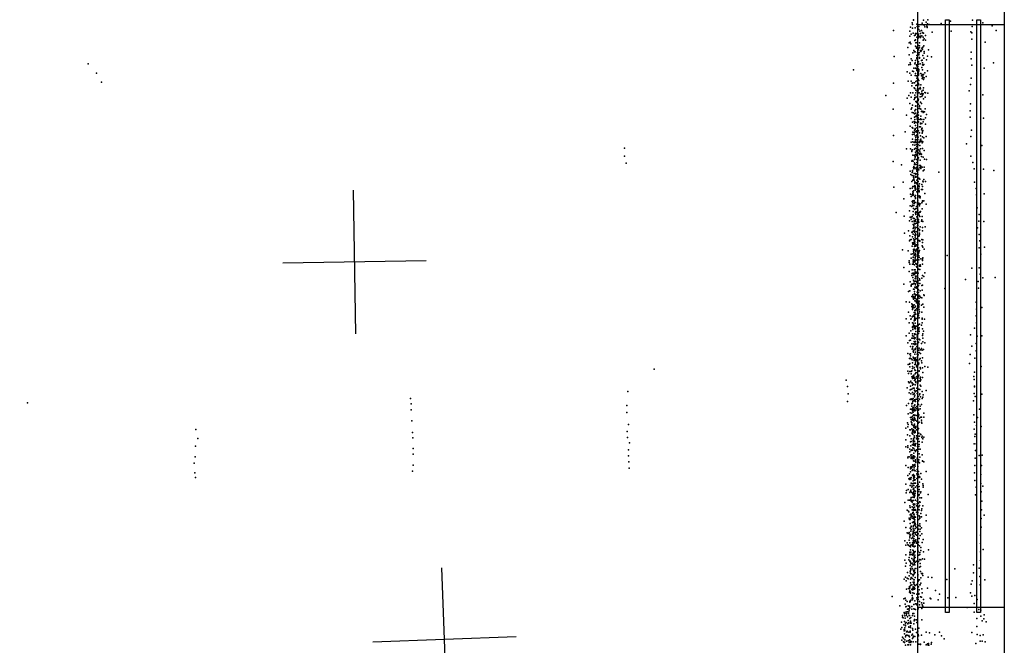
# Model space of a CAD drawing. Header units: millimetres. Extents: x -42542 to 45243, y -38526 to 67765.
# Tile 22 of 71: x -5425 to -2680, y 4294 to 6038. Entities that reach past the tile are written whole.
import ezdxf

# ---------------------------------------------------------------- set-up
doc = ezdxf.new("R2010")
doc.units = ezdxf.units.MM
for name, color, linetype in [('P', 9, 'Continuous'), ('PANOS', 10, 'Continuous'), ('ROOMS', 1, 'Continuous'), ('WALLS', 3, 'Continuous'), ('WINDOWS', 6, 'Continuous')]:
    doc.layers.add(name, color=color, linetype=linetype)

# ---------------------------------------------------------------- blocks, each defined once
blk = doc.blocks.new('1-Standard_5B')
for points in [[(-590, 42.9766), (589.999, 42.9766), (589.999, 32.9766), (-590, 32.9766), (-590, 42.9766)], [(-590.014, -44.0958), (589.985, -44.0958), (589.985, -54.0958), (-590.014, -54.0958), (-590.014, -44.0958)]]:
    blk.add_lwpolyline(points)

msp = doc.modelspace()

# ---------------------------------------------------------------- linework, layer by layer
at = {"layer": 'P'}
for p in [(-2941, 6017), (-2937, 6029), (-2936, 6024), (-2936, 6014), (-2933, 6037), (-2933, 6036), (-2928, 6015), (-2924, 6025), (-2923, 6019), (-2921, 6014), (-2919, 6019), (-2918, 6019), (-2909, 6028), (-2905, 6036), (-2903, 6022), (-2901, 6018), (-2898, 6031), (-2896, 6020), (-2895, 6018), (-2895, 6016), (-2894, 6026), (-2893, 6037), (-2889, 6024), (-2856, 6027), (-2830, 6034), (-2769, 6019), (-2768, 6036), (-2740, 6029), (-2714, 6021), (-2989, 6008), (-2943, 6006), (-2943, 5992), (-2939, 5997), (-2934, 6000), (-2930, 5994), (-2928, 5995), (-2927, 5999), (-2926, 5998), (-2924, 5999), (-2924, 5989), (-2920, 5994), (-2919, 5997), (-2919, 5992), (-2919, 5991), (-2919, 5987), (-2918, 6010), (-2918, 5992), (-2915, 6006), (-2914, 5989), (-2913, 5999), (-2913, 5992), (-2913, 5989), (-2913, 5988), (-2911, 6008), (-2910, 5993), (-2908, 6002), (-2906, 6000), (-2906, 6000), (-2906, 5989), (-2905, 6000), (-2899, 5994), (-2881, 6003), (-2828, 6006), (-2773, 6004), (-2770, 6001), (-2702, 6008), (-2949, 5960), (-2945, 5973), (-2942, 5975), (-2940, 5970), (-2929, 5980), (-2927, 5982), (-2927, 5964), (-2926, 5973), (-2925, 5961), (-2925, 5958), (-2923, 5974), (-2921, 5960), (-2919, 5966), (-2916, 5973), (-2916, 5965), (-2916, 5959), (-2910, 5958), (-2907, 5961), (-2906, 5981), (-2904, 5965), (-2903, 5984), (-2899, 5981), (-2770, 5983), (-2733, 5975), (-2987, 5935), (-2945, 5940), (-2935, 5945), (-2932, 5952), (-2930, 5948), (-2929, 5948), (-2928, 5948), (-2924, 5938), (-2924, 5931), (-2922, 5946), (-2922, 5939), (-2920, 5957), (-2919, 5954), (-2918, 5942), (-2918, 5940), (-2917, 5946), (-2916, 5932), (-2913, 5952), (-2912, 5951), (-2912, 5949), (-2911, 5952), (-2908, 5956), (-2907, 5938), (-2903, 5949), (-2903, 5944), (-2894, 5936), (-2891, 5954), (-2883, 5934), (-2772, 5947), (-5234, 5915), (-2946, 5912), (-2942, 5917), (-2941, 5913), (-2939, 5929), (-2937, 5924), (-2932, 5903), (-2929, 5915), (-2928, 5917), (-2927, 5924), (-2927, 5903), (-2925, 5912), (-2924, 5929), (-2924, 5910), (-2923, 5930), (-2923, 5907), (-2923, 5903), (-2921, 5907), (-2919, 5920), (-2919, 5914), (-2919, 5914), (-2916, 5930), (-2914, 5915), (-2911, 5924), (-2910, 5904), (-2909, 5925), (-2908, 5917), (-2908, 5912), (-2906, 5911), (-2904, 5930), (-2904, 5913), (-2897, 5926), (-2772, 5929), (-2770, 5911), (-2736, 5903), (-2710, 5917), (-5211, 5889), (-3100, 5898), (-2951, 5892), (-2943, 5889), (-2939, 5883), (-2936, 5894), (-2933, 5893), (-2928, 5882), (-2927, 5888), (-2925, 5901), (-2925, 5881), (-2924, 5896), (-2923, 5896), (-2920, 5901), (-2920, 5889), (-2919, 5892), (-2919, 5888), (-2919, 5886), (-2919, 5883), (-2918, 5899), (-2918, 5895), (-2912, 5888), (-2911, 5881), (-2909, 5885), (-2908, 5898), (-2908, 5876), (-2907, 5880), (-2907, 5877), (-2905, 5885), (-2903, 5876), (-2901, 5890), (-2898, 5879), (-2894, 5895), (-5197, 5864), (-2989, 5861), (-2948, 5866), (-2939, 5866), (-2938, 5853), (-2937, 5861), (-2935, 5862), (-2931, 5848), (-2930, 5862), (-2926, 5865), (-2926, 5854), (-2925, 5855), (-2924, 5875), (-2923, 5868), (-2921, 5863), (-2921, 5863), (-2920, 5872), (-2919, 5859), (-2918, 5868), (-2918, 5856), (-2914, 5849), (-2912, 5856), (-2909, 5874), (-2905, 5871), (-2905, 5848), (-2774, 5857), (-2772, 5875), (-3010, 5826), (-2946, 5826), (-2941, 5834), (-2939, 5822), (-2935, 5834), (-2929, 5846), (-2929, 5827), (-2929, 5821), (-2926, 5841), (-2926, 5834), (-2926, 5822), (-2923, 5838), (-2923, 5823), (-2922, 5845), (-2922, 5838), (-2922, 5828), (-2920, 5844), (-2920, 5839), (-2919, 5834), (-2917, 5845), (-2917, 5834), (-2914, 5823), (-2913, 5845), (-2913, 5830), (-2910, 5838), (-2910, 5833), (-2910, 5824), (-2909, 5830), (-2908, 5827), (-2906, 5841), (-2906, 5831), (-2901, 5835), (-2900, 5822), (-2899, 5834), (-2893, 5833), (-2778, 5839), (-2740, 5828), (-2951, 5819), (-2943, 5804), (-2936, 5799), (-2931, 5815), (-2929, 5819), (-2927, 5797), (-2926, 5810), (-2926, 5798), (-2925, 5808), (-2924, 5807), (-2923, 5811), (-2922, 5810), (-2922, 5795), (-2921, 5813), (-2920, 5812), (-2919, 5816), (-2919, 5802), (-2916, 5798), (-2916, 5796), (-2913, 5808), (-2911, 5804), (-2905, 5817), (-2774, 5803), (-2990, 5788), (-2952, 5772), (-2939, 5788), (-2938, 5792), (-2937, 5779), (-2933, 5778), (-2930, 5775), (-2930, 5766), (-2929, 5784), (-2929, 5784), (-2927, 5787), (-2927, 5777), (-2927, 5768), (-2926, 5787), (-2926, 5777), (-2925, 5772), (-2924, 5767), (-2921, 5791), (-2921, 5780), (-2920, 5780), (-2919, 5772), (-2919, 5772), (-2917, 5790), (-2915, 5790), (-2912, 5788), (-2912, 5769), (-2911, 5782), (-2910, 5783), (-2906, 5782), (-2906, 5779), (-2902, 5781), (-2900, 5789), (-2897, 5773), (-2775, 5784), (-2775, 5766), (-2942, 5741), (-2939, 5762), (-2936, 5752), (-2931, 5754), (-2930, 5749), (-2929, 5759), (-2929, 5752), (-2927, 5752), (-2927, 5743), (-2927, 5743), (-2923, 5761), (-2923, 5761), (-2923, 5760), (-2923, 5751), (-2922, 5748), (-2920, 5764), (-2920, 5752), (-2919, 5759), (-2919, 5753), (-2916, 5739), (-2914, 5759), (-2913, 5761), (-2913, 5749), (-2913, 5747), (-2913, 5739), (-2910, 5759), (-2910, 5748), (-2906, 5753), (-2904, 5759), (-2899, 5764), (-2899, 5746), (-2738, 5763), (-2989, 5715), (-2956, 5725), (-2937, 5737), (-2936, 5718), (-2935, 5735), (-2935, 5724), (-2931, 5723), (-2931, 5719), (-2930, 5730), (-2928, 5734), (-2928, 5732), (-2928, 5725), (-2928, 5714), (-2925, 5728), (-2925, 5714), (-2924, 5736), (-2924, 5724), (-2924, 5716), (-2923, 5718), (-2919, 5728), (-2916, 5722), (-2913, 5714), (-2911, 5731), (-2910, 5734), (-2909, 5735), (-2909, 5721), (-2908, 5725), (-2908, 5711), (-2907, 5729), (-2898, 5712), (-2773, 5712), (-2771, 5730), (-2939, 5696), (-2936, 5705), (-2935, 5697), (-2935, 5689), (-2931, 5695), (-2929, 5688), (-2928, 5698), (-2927, 5704), (-2927, 5703), (-2926, 5709), (-2926, 5695), (-2925, 5703), (-2925, 5696), (-2925, 5690), (-2924, 5703), (-2924, 5684), (-2923, 5695), (-2921, 5710), (-2921, 5704), (-2920, 5710), (-2920, 5689), (-2917, 5696), (-2916, 5697), (-2916, 5695), (-2915, 5687), (-2914, 5702), (-2913, 5702), (-2912, 5705), (-2912, 5698), (-2910, 5699), (-2909, 5694), (-2907, 5697), (-2904, 5708), (-2785, 5692), (-2742, 5687), (-3739, 5680), (-3739, 5657), (-2952, 5678), (-2941, 5678), (-2938, 5674), (-2938, 5670), (-2936, 5675), (-2935, 5660), (-2930, 5677), (-2930, 5660), (-2930, 5659), (-2928, 5679), (-2928, 5656), (-2927, 5668), (-2926, 5680), (-2926, 5663), (-2925, 5673), (-2925, 5669), (-2925, 5663), (-2925, 5659), (-2925, 5659), (-2924, 5659), (-2923, 5678), (-2922, 5658), (-2921, 5668), (-2921, 5666), (-2918, 5675), (-2917, 5666), (-2915, 5671), (-2915, 5662), (-2913, 5678), (-2913, 5666), (-2913, 5665), (-2911, 5663), (-2911, 5656), (-2908, 5679), (-2903, 5673), (-2773, 5657), (-3734, 5638), (-2990, 5642), (-2966, 5633), (-2938, 5643), (-2937, 5645), (-2934, 5643), (-2930, 5648), (-2930, 5639), (-2930, 5634), (-2928, 5653), (-2928, 5635), (-2926, 5634), (-2925, 5648), (-2924, 5640), (-2922, 5634), (-2922, 5632), (-2921, 5649), (-2921, 5646), (-2919, 5653), (-2916, 5631), (-2914, 5646), (-2913, 5631), (-2906, 5654), (-2902, 5649), (-2897, 5648), (-2767, 5640), (-2942, 5615), (-2940, 5606), (-2937, 5612), (-2937, 5603), (-2936, 5617), (-2936, 5614), (-2933, 5626), (-2932, 5628), (-2932, 5622), (-2932, 5602), (-2931, 5609), (-2929, 5625), (-2926, 5624), (-2926, 5609), (-2926, 5606), (-2926, 5601), (-2925, 5620), (-2924, 5627), (-2924, 5615), (-2923, 5621), (-2923, 5616), (-2922, 5608), (-2921, 5624), (-2921, 5606), (-2920, 5621), (-2920, 5621), (-2918, 5619), (-2915, 5625), (-2912, 5628), (-2912, 5627), (-2912, 5623), (-2909, 5627), (-2906, 5616), (-2903, 5627), (-2903, 5619), (-2862, 5613), (-2764, 5622), (-2738, 5621), (-2709, 5617), (-2962, 5585), (-2938, 5587), (-2935, 5590), (-2933, 5599), (-2932, 5596), (-2932, 5592), (-2932, 5591), (-2931, 5590), (-2929, 5586), (-2929, 5582), (-2929, 5575), (-2928, 5574), (-2927, 5599), (-2926, 5583), (-2924, 5590), (-2924, 5580), (-2923, 5599), (-2923, 5584), (-2922, 5599), (-2921, 5594), (-2920, 5587), (-2919, 5575), (-2918, 5596), (-2917, 5574), (-2916, 5594), (-2916, 5580), (-2915, 5593), (-2910, 5578), (-2907, 5588), (-2906, 5586), (-2904, 5592), (-2899, 5587), (-2763, 5585), (-2988, 5571), (-2942, 5567), (-2941, 5551), (-2937, 5568), (-2937, 5549), (-2935, 5573), (-2935, 5558), (-2935, 5553), (-2935, 5548), (-2934, 5555), (-2933, 5561), (-2933, 5549), (-2932, 5573), (-2928, 5571), (-2928, 5568), (-2928, 5567), (-2928, 5562), (-2927, 5548), (-2926, 5566), (-2926, 5564), (-2924, 5558), (-2922, 5571), (-2922, 5558), (-2921, 5563), (-2918, 5566), (-2917, 5572), (-2917, 5561), (-2917, 5558), (-2917, 5547), (-2911, 5564), (-2908, 5573), (-2908, 5564), (-2901, 5553), (-2758, 5567), (-2757, 5549), (-2736, 5552), (-2960, 5538), (-2942, 5519), (-2939, 5545), (-2937, 5531), (-2936, 5521), (-2935, 5533), (-2935, 5527), (-2934, 5520), (-2932, 5532), (-2932, 5520), (-2931, 5534), (-2931, 5525), (-2929, 5545), (-2929, 5529), (-2928, 5528), (-2927, 5541), (-2927, 5539), (-2923, 5527), (-2922, 5529), (-2922, 5522), (-2921, 5545), (-2921, 5533), (-2918, 5526), (-2918, 5523), (-2916, 5542), (-2916, 5519), (-2915, 5523), (-2914, 5545), (-2914, 5541), (-2914, 5524), (-2910, 5527), (-2908, 5533), (-2908, 5531), (-2904, 5533), (-2898, 5523), (-2981, 5500), (-2944, 5505), (-2938, 5517), (-2934, 5503), (-2934, 5494), (-2933, 5511), (-2929, 5509), (-2927, 5500), (-2927, 5498), (-2926, 5511), (-2926, 5502), (-2926, 5499), (-2926, 5495), (-2925, 5517), (-2923, 5511), (-2923, 5500), (-2922, 5516), (-2922, 5504), (-2921, 5507), (-2919, 5496), (-2918, 5499), (-2917, 5493), (-2916, 5501), (-2914, 5501), (-2913, 5503), (-2909, 5510), (-2755, 5513), (-2750, 5495), (-2959, 5490), (-2944, 5477), (-2942, 5487), (-2939, 5487), (-2939, 5482), (-2937, 5489), (-2937, 5475), (-2934, 5484), (-2934, 5467), (-2932, 5483), (-2932, 5464), (-2931, 5483), (-2931, 5477), (-2931, 5474), (-2930, 5469), (-2928, 5479), (-2928, 5469), (-2926, 5481), (-2926, 5475), (-2925, 5470), (-2924, 5488), (-2922, 5484), (-2921, 5478), (-2921, 5469), (-2921, 5464), (-2919, 5481), (-2919, 5480), (-2919, 5474), (-2918, 5473), (-2915, 5489), (-2911, 5476), (-2910, 5480), (-2909, 5489), (-2907, 5475), (-2751, 5476), (-2737, 5475), (-2958, 5443), (-2947, 5449), (-2938, 5445), (-2937, 5444), (-2934, 5456), (-2934, 5448), (-2934, 5440), (-2933, 5457), (-2932, 5459), (-2930, 5450), (-2930, 5445), (-2929, 5437), (-2928, 5459), (-2928, 5455), (-2927, 5441), (-2926, 5446), (-2926, 5439), (-2926, 5439), (-2924, 5458), (-2923, 5447), (-2922, 5463), (-2920, 5456), (-2916, 5453), (-2916, 5450), (-2916, 5443), (-2916, 5439), (-2914, 5460), (-2908, 5458), (-2908, 5449), (-2900, 5460), (-2754, 5457), (-2750, 5439), (-2944, 5421), (-2943, 5435), (-2942, 5424), (-2939, 5425), (-2936, 5432), (-2936, 5416), (-2935, 5412), (-2933, 5427), (-2933, 5417), (-2933, 5412), (-2931, 5422), (-2930, 5421), (-2929, 5425), (-2929, 5418), (-2929, 5414), (-2929, 5413), (-2928, 5431), (-2928, 5409), (-2927, 5436), (-2926, 5427), (-2925, 5410), (-2923, 5428), (-2922, 5417), (-2922, 5417), (-2921, 5426), (-2921, 5418), (-2921, 5410), (-2920, 5434), (-2920, 5434), (-2918, 5434), (-2917, 5435), (-2917, 5435), (-2917, 5422), (-2915, 5421), (-2915, 5420), (-2910, 5425), (-2908, 5417), (-2907, 5424), (-2748, 5421), (-2964, 5396), (-2948, 5393), (-2939, 5384), (-2937, 5406), (-2935, 5385), (-2933, 5397), (-2933, 5392), (-2932, 5389), (-2931, 5398), (-2931, 5395), (-2930, 5405), (-2930, 5384), (-2929, 5407), (-2927, 5395), (-2927, 5385), (-2926, 5406), (-2926, 5393), (-2926, 5391), (-2926, 5382), (-2925, 5398), (-2922, 5394), (-2921, 5398), (-2921, 5387), (-2920, 5384), (-2919, 5402), (-2918, 5392), (-2918, 5388), (-2917, 5392), (-2916, 5394), (-2909, 5407), (-2907, 5404), (-2903, 5398), (-2750, 5402), (-2745, 5384), (-2735, 5404), (-2945, 5365), (-2945, 5361), (-2943, 5356), (-2939, 5373), (-2936, 5356), (-2934, 5376), (-2934, 5375), (-2934, 5368), (-2934, 5363), (-2934, 5356), (-2933, 5365), (-2933, 5361), (-2932, 5366), (-2931, 5380), (-2930, 5366), (-2930, 5354), (-2929, 5364), (-2929, 5363), (-2928, 5375), (-2928, 5373), (-2928, 5368), (-2928, 5365), (-2926, 5378), (-2926, 5358), (-2925, 5356), (-2924, 5367), (-2923, 5369), (-2922, 5355), (-2921, 5362), (-2918, 5379), (-2918, 5368), (-2917, 5375), (-2914, 5354), (-2912, 5371), (-2908, 5370), (-2908, 5366), (-2908, 5356), (-2907, 5374), (-2839, 5380), (-2960, 5347), (-2945, 5336), (-2937, 5340), (-2937, 5330), (-2935, 5331), (-2932, 5331), (-2931, 5340), (-2931, 5330), (-2930, 5328), (-2930, 5327), (-2928, 5340), (-2928, 5335), (-2927, 5331), (-2926, 5331), (-2925, 5350), (-2925, 5350), (-2924, 5348), (-2924, 5334), (-2922, 5333), (-2922, 5330), (-2920, 5342), (-2920, 5331), (-2920, 5331), (-2919, 5342), (-2916, 5352), (-2916, 5351), (-2915, 5341), (-2913, 5351), (-2901, 5332), (-2770, 5345), (-2750, 5346), (-2747, 5328), (-2960, 5300), (-2942, 5307), (-2938, 5325), (-2938, 5300), (-2935, 5319), (-2935, 5300), (-2933, 5326), (-2933, 5312), (-2933, 5302), (-2932, 5302), (-2931, 5308), (-2929, 5302), (-2928, 5316), (-2928, 5309), (-2928, 5301), (-2927, 5323), (-2927, 5299), (-2926, 5318), (-2926, 5315), (-2926, 5309), (-2924, 5323), (-2924, 5308), (-2924, 5304), (-2923, 5307), (-2921, 5319), (-2920, 5310), (-2920, 5303), (-2916, 5315), (-2915, 5312), (-2915, 5302), (-2910, 5317), (-2908, 5325), (-2904, 5322), (-2788, 5313), (-2753, 5308), (-2740, 5318), (-2705, 5319), (-2947, 5280), (-2943, 5282), (-2939, 5298), (-2939, 5295), (-2933, 5286), (-2931, 5286), (-2930, 5280), (-2930, 5274), (-2930, 5273), (-2929, 5292), (-2928, 5292), (-2928, 5272), (-2926, 5290), (-2925, 5293), (-2924, 5289), (-2923, 5291), (-2923, 5278), (-2921, 5294), (-2921, 5286), (-2919, 5297), (-2919, 5285), (-2919, 5277), (-2914, 5282), (-2910, 5297), (-2909, 5284), (-2908, 5298), (-2846, 5288), (-2752, 5289), (-2953, 5251), (-2944, 5250), (-2938, 5266), (-2938, 5246), (-2935, 5271), (-2935, 5266), (-2934, 5262), (-2933, 5259), (-2932, 5265), (-2932, 5260), (-2931, 5261), (-2929, 5254), (-2928, 5265), (-2928, 5260), (-2928, 5254), (-2927, 5269), (-2926, 5253), (-2925, 5271), (-2925, 5259), (-2925, 5253), (-2925, 5249), (-2925, 5248), (-2924, 5258), (-2923, 5257), (-2919, 5269), (-2919, 5266), (-2919, 5253), (-2918, 5270), (-2918, 5248), (-2918, 5247), (-2917, 5261), (-2917, 5253), (-2917, 5245), (-2915, 5267), (-2912, 5263), (-2910, 5262), (-2907, 5245), (-2904, 5271), (-2903, 5269), (-2758, 5250), (-2947, 5222), (-2938, 5238), (-2936, 5243), (-2936, 5234), (-2936, 5230), (-2935, 5241), (-2934, 5239), (-2933, 5234), (-2931, 5243), (-2931, 5221), (-2929, 5235), (-2929, 5227), (-2929, 5221), (-2928, 5227), (-2928, 5220), (-2927, 5239), (-2926, 5229), (-2926, 5227), (-2924, 5233), (-2923, 5217), (-2920, 5237), (-2919, 5235), (-2918, 5240), (-2918, 5238), (-2918, 5234), (-2918, 5219), (-2917, 5229), (-2916, 5223), (-2911, 5242), (-2910, 5222), (-2904, 5236), (-2757, 5231), (-2742, 5235), (-2953, 5204), (-2945, 5193), (-2942, 5212), (-2940, 5203), (-2939, 5204), (-2937, 5209), (-2936, 5209), (-2936, 5193), (-2935, 5211), (-2934, 5192), (-2932, 5211), (-2931, 5215), (-2931, 5198), (-2930, 5210), (-2930, 5203), (-2930, 5199), (-2929, 5207), (-2928, 5216), (-2928, 5216), (-2928, 5201), (-2928, 5200), (-2928, 5192), (-2926, 5205), (-2924, 5205), (-2924, 5205), (-2921, 5206), (-2920, 5214), (-2919, 5213), (-2919, 5212), (-2917, 5207), (-2916, 5189), (-2909, 5206), (-2909, 5203), (-2909, 5193), (-2902, 5203), (-2758, 5212), (-2757, 5193), (-2945, 5164), (-2940, 5170), (-2936, 5181), (-2936, 5180), (-2936, 5162), (-2935, 5174), (-2933, 5187), (-2933, 5185), (-2931, 5181), (-2930, 5184), (-2930, 5181), (-2930, 5178), (-2930, 5177), (-2930, 5162), (-2927, 5179), (-2927, 5176), (-2926, 5183), (-2926, 5168), (-2925, 5183), (-2924, 5183), (-2920, 5185), (-2919, 5188), (-2919, 5176), (-2919, 5163), (-2918, 5173), (-2917, 5179), (-2917, 5168), (-2911, 5186), (-2908, 5176), (-2907, 5162), (-2905, 5169), (-2763, 5178), (-2953, 5156), (-2949, 5137), (-2944, 5143), (-2941, 5144), (-2938, 5150), (-2936, 5156), (-2936, 5156), (-2935, 5150), (-2932, 5155), (-2932, 5150), (-2931, 5141), (-2930, 5151), (-2930, 5148), (-2930, 5148), (-2930, 5140), (-2929, 5160), (-2928, 5135), (-2927, 5161), (-2927, 5141), (-2926, 5151), (-2926, 5135), (-2923, 5159), (-2923, 5155), (-2923, 5146), (-2922, 5161), (-2922, 5158), (-2921, 5147), (-2919, 5139), (-2919, 5139), (-2919, 5138), (-2917, 5147), (-2915, 5145), (-2915, 5145), (-2911, 5135), (-2908, 5157), (-2907, 5150), (-2907, 5140), (-2901, 5137), (-2774, 5159), (-2758, 5135), (-2755, 5155), (-2742, 5156), (-2949, 5107), (-2941, 5127), (-2938, 5134), (-2937, 5119), (-2936, 5122), (-2936, 5120), (-2935, 5127), (-2934, 5114), (-2933, 5134), (-2933, 5111), (-2932, 5116), (-2930, 5132), (-2928, 5134), (-2928, 5120), (-2928, 5119), (-2927, 5121), (-2927, 5118), (-2927, 5111), (-2926, 5134), (-2926, 5132), (-2926, 5122), (-2924, 5127), (-2922, 5115), (-2922, 5115), (-2918, 5116), (-2917, 5122), (-2917, 5110), (-2913, 5117), (-2913, 5107), (-2911, 5121), (-2909, 5116), (-2905, 5118), (-2770, 5128), (-2758, 5115), (-2944, 5093), (-2943, 5105), (-2942, 5094), (-2941, 5106), (-2941, 5101), (-2939, 5092), (-2937, 5089), (-2936, 5081), (-2934, 5097), (-2933, 5093), (-2931, 5094), (-2931, 5088), (-2929, 5105), (-2929, 5090), (-2928, 5095), (-2928, 5091), (-2927, 5081), (-2926, 5091), (-2926, 5088), (-2926, 5086), (-2925, 5088), (-2924, 5089), (-2923, 5105), (-2923, 5097), (-2921, 5088), (-2921, 5083), (-2920, 5103), (-2918, 5080), (-2916, 5090), (-2914, 5093), (-2911, 5087), (-2910, 5081), (-2908, 5095), (-2775, 5104), (-2762, 5094), (-3656, 5063), (-2949, 5058), (-2948, 5076), (-2944, 5077), (-2943, 5079), (-2943, 5070), (-2943, 5057), (-2939, 5057), (-2938, 5059), (-2936, 5071), (-2936, 5065), (-2931, 5068), (-2931, 5067), (-2929, 5076), (-2929, 5062), (-2928, 5060), (-2927, 5076), (-2926, 5053), (-2925, 5070), (-2924, 5074), (-2923, 5054), (-2922, 5071), (-2922, 5060), (-2919, 5076), (-2917, 5059), (-2917, 5058), (-2914, 5068), (-2913, 5064), (-2908, 5067), (-2907, 5054), (-2901, 5071), (-2893, 5069), (-2777, 5079), (-2763, 5055), (-2744, 5071), (-3121, 5033), (-2947, 5051), (-2947, 5028), (-2945, 5025), (-2943, 5026), (-2940, 5030), (-2939, 5050), (-2938, 5042), (-2938, 5025), (-2937, 5025), (-2936, 5037), (-2935, 5044), (-2934, 5044), (-2934, 5041), (-2932, 5047), (-2932, 5040), (-2932, 5038), (-2930, 5032), (-2929, 5041), (-2929, 5039), (-2929, 5038), (-2928, 5050), (-2928, 5036), (-2928, 5035), (-2926, 5029), (-2926, 5026), (-2924, 5043), (-2924, 5038), (-2921, 5037), (-2921, 5028), (-2921, 5026), (-2919, 5042), (-2918, 5047), (-2917, 5031), (-2914, 5037), (-2914, 5030), (-2913, 5041), (-2912, 5034), (-2908, 5040), (-2765, 5043), (-2764, 5035), (-3729, 5001), (-3117, 5015), (-2951, 5011), (-2945, 4997), (-2942, 5006), (-2941, 5016), (-2940, 5007), (-2940, 5007), (-2938, 5008), (-2936, 5019), (-2936, 4998), (-2934, 5022), (-2934, 5010), (-2933, 5022), (-2931, 5010), (-2930, 5005), (-2928, 5020), (-2928, 5002), (-2928, 5000), (-2927, 5002), (-2925, 5003), (-2924, 5010), (-2922, 5023), (-2921, 5024), (-2921, 4997), (-2918, 5008), (-2915, 5007), (-2914, 5019), (-2912, 5016), (-2909, 5001), (-2898, 5004), (-2763, 5016), (-2763, 5014), (-5403, 4970), (-4335, 4982), (-3117, 4973), (-3115, 4995), (-2942, 4979), (-2940, 4995), (-2939, 4981), (-2938, 4979), (-2936, 4980), (-2935, 4973), (-2934, 4993), (-2934, 4982), (-2934, 4975), (-2931, 4996), (-2930, 4986), (-2930, 4978), (-2930, 4975), (-2929, 4991), (-2929, 4977), (-2927, 4979), (-2927, 4973), (-2924, 4980), (-2923, 4996), (-2922, 4985), (-2921, 4982), (-2920, 4987), (-2920, 4987), (-2919, 4975), (-2916, 4992), (-2916, 4980), (-2915, 4995), (-2913, 4986), (-2909, 4982), (-2907, 4985), (-2906, 4992), (-2766, 4975), (-2764, 4996), (-2761, 4987), (-2742, 4994), (-4334, 4967), (-4334, 4950), (-3732, 4962), (-3732, 4943), (-2952, 4962), (-2947, 4968), (-2942, 4942), (-2941, 4952), (-2939, 4952), (-2938, 4968), (-2938, 4967), (-2938, 4960), (-2938, 4952), (-2936, 4969), (-2936, 4949), (-2936, 4947), (-2935, 4956), (-2934, 4957), (-2934, 4944), (-2933, 4952), (-2932, 4949), (-2932, 4949), (-2931, 4961), (-2930, 4962), (-2930, 4952), (-2930, 4947), (-2929, 4964), (-2928, 4957), (-2927, 4948), (-2926, 4949), (-2925, 4954), (-2924, 4959), (-2921, 4950), (-2919, 4965), (-2919, 4952), (-2919, 4949), (-2914, 4960), (-2914, 4953), (-2911, 4965), (-2749, 4952), (-4332, 4919), (-2948, 4939), (-2941, 4929), (-2939, 4923), (-2939, 4917), (-2938, 4941), (-2938, 4930), (-2937, 4931), (-2937, 4921), (-2936, 4925), (-2934, 4934), (-2934, 4922), (-2932, 4936), (-2932, 4919), (-2931, 4929), (-2931, 4924), (-2929, 4934), (-2929, 4926), (-2928, 4935), (-2927, 4921), (-2924, 4934), (-2924, 4918), (-2921, 4937), (-2921, 4929), (-2920, 4941), (-2919, 4932), (-2918, 4936), (-2917, 4916), (-2916, 4927), (-2912, 4930), (-2911, 4930), (-2911, 4921), (-2911, 4916), (-2904, 4941), (-2904, 4930), (-2765, 4936), (-2763, 4916), (-2754, 4929), (-4934, 4895), (-4330, 4887), (-3731, 4890), (-3728, 4909), (-2954, 4899), (-2950, 4914), (-2949, 4903), (-2948, 4909), (-2943, 4894), (-2941, 4894), (-2938, 4914), (-2938, 4909), (-2938, 4897), (-2936, 4891), (-2935, 4892), (-2934, 4906), (-2934, 4895), (-2933, 4894), (-2932, 4902), (-2932, 4888), (-2931, 4906), (-2930, 4910), (-2930, 4906), (-2930, 4891), (-2929, 4900), (-2929, 4890), (-2928, 4891), (-2928, 4887), (-2927, 4903), (-2927, 4902), (-2927, 4899), (-2925, 4894), (-2923, 4903), (-2922, 4906), (-2921, 4913), (-2921, 4894), (-2920, 4913), (-2919, 4898), (-2910, 4913), (-2764, 4896), (-2757, 4906), (-2744, 4904), (-4928, 4870), (-4329, 4872), (-3730, 4873), (-2954, 4866), (-2950, 4880), (-2943, 4878), (-2941, 4861), (-2939, 4869), (-2939, 4862), (-2937, 4886), (-2937, 4884), (-2935, 4882), (-2934, 4865), (-2934, 4861), (-2933, 4870), (-2933, 4867), (-2931, 4878), (-2930, 4886), (-2930, 4873), (-2930, 4863), (-2930, 4862), (-2925, 4878), (-2925, 4869), (-2923, 4873), (-2921, 4877), (-2919, 4869), (-2918, 4885), (-2917, 4877), (-2917, 4862), (-2916, 4877), (-2913, 4882), (-2912, 4881), (-2910, 4873), (-2909, 4877), (-2909, 4860), (-2907, 4869), (-2904, 4874), (-2762, 4876), (-2761, 4882), (-4935, 4849), (-4328, 4842), (-3728, 4839), (-3725, 4858), (-2954, 4847), (-2949, 4850), (-2949, 4845), (-2943, 4840), (-2943, 4833), (-2940, 4850), (-2939, 4837), (-2938, 4839), (-2936, 4853), (-2936, 4838), (-2935, 4844), (-2934, 4852), (-2934, 4843), (-2933, 4852), (-2932, 4856), (-2932, 4842), (-2931, 4854), (-2931, 4854), (-2930, 4853), (-2930, 4851), (-2930, 4838), (-2928, 4852), (-2928, 4850), (-2927, 4854), (-2927, 4836), (-2927, 4834), (-2926, 4856), (-2925, 4839), (-2923, 4838), (-2922, 4848), (-2921, 4841), (-2921, 4834), (-2918, 4848), (-2918, 4840), (-2917, 4853), (-2914, 4840), (-2764, 4855), (-2760, 4837), (-2758, 4855), (-4936, 4819), (-4328, 4826), (-3728, 4822), (-3727, 4805), (-2949, 4816), (-2948, 4819), (-2943, 4819), (-2940, 4824), (-2939, 4825), (-2939, 4815), (-2939, 4815), (-2939, 4814), (-2938, 4825), (-2938, 4819), (-2936, 4815), (-2935, 4813), (-2934, 4818), (-2933, 4822), (-2933, 4808), (-2932, 4829), (-2932, 4817), (-2932, 4814), (-2931, 4821), (-2931, 4807), (-2929, 4819), (-2927, 4811), (-2927, 4807), (-2926, 4807), (-2923, 4815), (-2922, 4812), (-2921, 4805), (-2921, 4805), (-2920, 4806), (-2918, 4811), (-2917, 4827), (-2915, 4818), (-2909, 4825), (-2908, 4808), (-2908, 4808), (-2908, 4807), (-2904, 4805), (-2761, 4815), (-2750, 4823), (-2741, 4824), (-4939, 4801), (-4330, 4779), (-4328, 4796), (-3726, 4787), (-2954, 4795), (-2948, 4789), (-2941, 4790), (-2941, 4786), (-2939, 4791), (-2939, 4788), (-2939, 4787), (-2937, 4792), (-2937, 4781), (-2936, 4791), (-2935, 4797), (-2935, 4784), (-2933, 4794), (-2932, 4794), (-2931, 4796), (-2931, 4796), (-2931, 4788), (-2931, 4781), (-2930, 4782), (-2929, 4798), (-2928, 4793), (-2928, 4780), (-2926, 4803), (-2923, 4784), (-2923, 4778), (-2921, 4792), (-2919, 4778), (-2918, 4803), (-2917, 4803), (-2916, 4802), (-2898, 4778), (-2762, 4795), (-2743, 4795), (-4937, 4774), (-4935, 4761), (-2949, 4767), (-2946, 4758), (-2944, 4772), (-2943, 4760), (-2943, 4759), (-2943, 4756), (-2941, 4777), (-2940, 4757), (-2939, 4761), (-2936, 4768), (-2934, 4752), (-2933, 4770), (-2933, 4764), (-2933, 4760), (-2933, 4753), (-2932, 4765), (-2931, 4756), (-2930, 4766), (-2930, 4761), (-2930, 4754), (-2928, 4755), (-2924, 4772), (-2924, 4759), (-2923, 4769), (-2920, 4765), (-2919, 4771), (-2919, 4761), (-2917, 4761), (-2916, 4764), (-2915, 4762), (-2912, 4773), (-2911, 4757), (-2763, 4774), (-2762, 4753), (-2745, 4770), (-2954, 4743), (-2952, 4725), (-2948, 4728), (-2942, 4739), (-2941, 4739), (-2941, 4723), (-2940, 4726), (-2939, 4746), (-2938, 4734), (-2937, 4744), (-2937, 4737), (-2934, 4745), (-2934, 4729), (-2933, 4739), (-2932, 4746), (-2932, 4746), (-2932, 4739), (-2932, 4732), (-2931, 4726), (-2929, 4746), (-2927, 4746), (-2927, 4734), (-2927, 4723), (-2924, 4738), (-2922, 4732), (-2921, 4734), (-2920, 4743), (-2917, 4736), (-2917, 4728), (-2916, 4748), (-2907, 4744), (-2906, 4739), (-2906, 4734), (-2758, 4734), (-2745, 4745), (-2740, 4737), (-2953, 4719), (-2948, 4698), (-2944, 4698), (-2943, 4720), (-2940, 4722), (-2940, 4701), (-2940, 4698), (-2939, 4706), (-2939, 4695), (-2938, 4720), (-2937, 4696), (-2935, 4716), (-2935, 4707), (-2935, 4697), (-2934, 4714), (-2934, 4707), (-2933, 4719), (-2933, 4697), (-2932, 4722), (-2932, 4712), (-2931, 4715), (-2931, 4714), (-2931, 4713), (-2931, 4706), (-2930, 4708), (-2929, 4712), (-2928, 4718), (-2927, 4698), (-2923, 4695), (-2922, 4704), (-2921, 4699), (-2918, 4722), (-2918, 4711), (-2917, 4714), (-2915, 4705), (-2913, 4719), (-2912, 4721), (-2911, 4705), (-2892, 4714), (-2760, 4713), (-2744, 4721), (-2742, 4695), (-2957, 4692), (-2951, 4670), (-2947, 4668), (-2943, 4682), (-2942, 4678), (-2937, 4693), (-2937, 4680), (-2937, 4671), (-2934, 4687), (-2933, 4678), (-2933, 4674), (-2933, 4672), (-2933, 4669), (-2932, 4688), (-2932, 4686), (-2932, 4684), (-2930, 4679), (-2929, 4687), (-2929, 4670), (-2928, 4672), (-2926, 4670), (-2925, 4682), (-2923, 4688), (-2919, 4690), (-2918, 4680), (-2918, 4672), (-2917, 4671), (-2916, 4694), (-2916, 4683), (-2914, 4693), (-2911, 4669), (-2910, 4674), (-2907, 4682), (-2743, 4671), (-2959, 4640), (-2946, 4666), (-2945, 4648), (-2944, 4644), (-2942, 4657), (-2942, 4644), (-2940, 4659), (-2940, 4649), (-2939, 4657), (-2939, 4653), (-2937, 4654), (-2936, 4661), (-2936, 4648), (-2935, 4664), (-2934, 4664), (-2933, 4651), (-2933, 4646), (-2932, 4658), (-2932, 4657), (-2932, 4648), (-2931, 4659), (-2931, 4648), (-2930, 4653), (-2929, 4643), (-2927, 4651), (-2925, 4665), (-2923, 4659), (-2921, 4664), (-2918, 4644), (-2917, 4655), (-2915, 4652), (-2915, 4648), (-2912, 4661), (-2911, 4652), (-2898, 4656), (-2898, 4641), (-2744, 4647), (-2736, 4656), (-2954, 4622), (-2942, 4633), (-2942, 4620), (-2939, 4626), (-2939, 4624), (-2939, 4616), (-2939, 4616), (-2936, 4636), (-2934, 4624), (-2934, 4618), (-2933, 4638), (-2933, 4628), (-2931, 4639), (-2931, 4636), (-2931, 4636), (-2931, 4615), (-2930, 4639), (-2930, 4633), (-2929, 4629), (-2928, 4634), (-2928, 4631), (-2928, 4619), (-2927, 4626), (-2925, 4622), (-2922, 4630), (-2919, 4617), (-2919, 4617), (-2918, 4628), (-2915, 4632), (-2914, 4626), (-2914, 4617), (-2911, 4621), (-2744, 4623), (-2957, 4585), (-2951, 4607), (-2948, 4605), (-2945, 4608), (-2945, 4587), (-2943, 4603), (-2943, 4598), (-2943, 4593), (-2941, 4601), (-2940, 4612), (-2938, 4591), (-2936, 4603), (-2936, 4594), (-2934, 4612), (-2934, 4611), (-2934, 4611), (-2934, 4607), (-2934, 4599), (-2934, 4585), (-2933, 4604), (-2932, 4591), (-2932, 4587), (-2931, 4608), (-2931, 4598), (-2930, 4585), (-2928, 4608), (-2927, 4603), (-2926, 4588), (-2925, 4609), (-2925, 4601), (-2920, 4604), (-2917, 4591), (-2915, 4611), (-2914, 4600), (-2910, 4604), (-2906, 4589), (-2746, 4601), (-2954, 4573), (-2951, 4579), (-2949, 4574), (-2947, 4573), (-2944, 4570), (-2943, 4579), (-2941, 4568), (-2941, 4560), (-2940, 4573), (-2938, 4574), (-2936, 4579), (-2936, 4574), (-2935, 4578), (-2935, 4575), (-2935, 4570), (-2935, 4559), (-2934, 4576), (-2934, 4558), (-2932, 4582), (-2932, 4570), (-2931, 4568), (-2930, 4579), (-2928, 4570), (-2926, 4583), (-2925, 4578), (-2924, 4580), (-2921, 4579), (-2921, 4565), (-2921, 4559), (-2921, 4558), (-2920, 4574), (-2919, 4581), (-2916, 4571), (-2912, 4566), (-2912, 4558), (-2909, 4580), (-2891, 4560), (-2746, 4577), (-2739, 4561), (-2957, 4531), (-2954, 4546), (-2946, 4532), (-2945, 4538), (-2943, 4553), (-2943, 4551), (-2943, 4546), (-2940, 4553), (-2940, 4547), (-2938, 4547), (-2938, 4536), (-2935, 4545), (-2934, 4550), (-2934, 4550), (-2934, 4548), (-2934, 4532), (-2933, 4546), (-2932, 4554), (-2932, 4550), (-2931, 4540), (-2931, 4536), (-2931, 4531), (-2931, 4531), (-2930, 4552), (-2930, 4540), (-2929, 4545), (-2929, 4539), (-2928, 4555), (-2928, 4538), (-2920, 4554), (-2918, 4545), (-2916, 4532), (-2915, 4552), (-2915, 4547), (-2915, 4533), (-2912, 4532), (-2908, 4535), (-2905, 4554), (-2902, 4534), (-2746, 4554), (-2955, 4514), (-2953, 4523), (-2943, 4528), (-2942, 4528), (-2942, 4516), (-2941, 4525), (-2941, 4508), (-2940, 4521), (-2940, 4506), (-2938, 4512), (-2937, 4523), (-2936, 4507), (-2935, 4518), (-2933, 4530), (-2933, 4518), (-2932, 4527), (-2932, 4503), (-2931, 4523), (-2930, 4529), (-2930, 4520), (-2930, 4503), (-2930, 4503), (-2929, 4518), (-2928, 4508), (-2927, 4525), (-2924, 4528), (-2923, 4508), (-2922, 4508), (-2919, 4527), (-2916, 4511), (-2914, 4522), (-2913, 4513), (-2818, 4507), (-2766, 4518), (-2750, 4509), (-2746, 4530), (-2959, 4478), (-2955, 4484), (-2951, 4481), (-2950, 4497), (-2948, 4479), (-2945, 4487), (-2942, 4498), (-2941, 4502), (-2941, 4494), (-2941, 4478), (-2939, 4493), (-2939, 4483), (-2937, 4480), (-2936, 4480), (-2935, 4491), (-2934, 4488), (-2934, 4487), (-2933, 4502), (-2932, 4499), (-2932, 4491), (-2932, 4476), (-2931, 4498), (-2931, 4476), (-2930, 4495), (-2928, 4497), (-2928, 4483), (-2921, 4491), (-2921, 4487), (-2918, 4476), (-2916, 4476), (-2913, 4499), (-2912, 4482), (-2911, 4494), (-2909, 4493), (-2908, 4494), (-2907, 4488), (-2892, 4484), (-2882, 4483), (-2840, 4477), (-2766, 4496), (-2748, 4485), (-2734, 4476), (-2953, 4473), (-2952, 4450), (-2947, 4452), (-2944, 4458), (-2944, 4451), (-2943, 4458), (-2943, 4454), (-2941, 4468), (-2940, 4461), (-2938, 4462), (-2938, 4449), (-2936, 4452), (-2936, 4448), (-2934, 4470), (-2934, 4457), (-2934, 4450), (-2934, 4449), (-2933, 4454), (-2933, 4449), (-2932, 4467), (-2931, 4470), (-2931, 4463), (-2931, 4456), (-2930, 4450), (-2930, 4450), (-2929, 4461), (-2929, 4452), (-2927, 4460), (-2924, 4463), (-2920, 4472), (-2919, 4457), (-2917, 4448), (-2915, 4462), (-2914, 4462), (-2912, 4467), (-2910, 4451), (-2894, 4453), (-2772, 4464), (-2769, 4473), (-2747, 4462), (-2992, 4430), (-2960, 4423), (-2956, 4425), (-2944, 4442), (-2943, 4445), (-2941, 4442), (-2941, 4439), (-2937, 4432), (-2937, 4424), (-2936, 4427), (-2935, 4440), (-2935, 4424), (-2931, 4438), (-2924, 4436), (-2924, 4426), (-2923, 4436), (-2923, 4421), (-2921, 4444), (-2921, 4429), (-2921, 4426), (-2920, 4428), (-2920, 4421), (-2918, 4438), (-2918, 4436), (-2913, 4429), (-2911, 4428), (-2909, 4440), (-2905, 4421), (-2886, 4425), (-2885, 4423), (-2872, 4446), (-2860, 4436), (-2837, 4426), (-2815, 4427), (-2774, 4440), (-2770, 4431), (-2762, 4432), (-2755, 4421), (-2971, 4404), (-2956, 4408), (-2954, 4419), (-2954, 4401), (-2953, 4402), (-2951, 4416), (-2950, 4394), (-2948, 4404), (-2946, 4395), (-2944, 4403), (-2944, 4402), (-2943, 4417), (-2943, 4414), (-2943, 4398), (-2943, 4398), (-2942, 4417), (-2942, 4416), (-2940, 4419), (-2938, 4402), (-2938, 4394), (-2936, 4420), (-2932, 4407), (-2932, 4395), (-2930, 4394), (-2929, 4418), (-2927, 4409), (-2927, 4393), (-2924, 4409), (-2924, 4406), (-2920, 4395), (-2916, 4416), (-2916, 4406), (-2911, 4412), (-2910, 4396), (-2909, 4406), (-2909, 4399), (-2907, 4403), (-2905, 4411), (-2904, 4411), (-2864, 4420), (-2783, 4399), (-2764, 4410), (-2751, 4393), (-2964, 4377), (-2964, 4372), (-2962, 4370), (-2959, 4385), (-2958, 4381), (-2957, 4383), (-2957, 4376), (-2956, 4369), (-2953, 4387), (-2953, 4383), (-2952, 4382), (-2952, 4378), (-2950, 4387), (-2950, 4373), (-2947, 4382), (-2946, 4387), (-2945, 4392), (-2945, 4377), (-2944, 4377), (-2943, 4368), (-2940, 4371), (-2936, 4377), (-2935, 4382), (-2932, 4382), (-2930, 4375), (-2930, 4366), (-2764, 4386), (-2756, 4368), (-2745, 4392), (-2745, 4375), (-2737, 4367), (-2736, 4379), (-2968, 4339), (-2966, 4358), (-2965, 4343), (-2960, 4351), (-2959, 4338), (-2958, 4360), (-2957, 4342), (-2957, 4342), (-2955, 4355), (-2955, 4350), (-2955, 4348), (-2953, 4357), (-2949, 4354), (-2949, 4354), (-2949, 4353), (-2948, 4363), (-2947, 4356), (-2946, 4345), (-2946, 4344), (-2942, 4355), (-2941, 4361), (-2941, 4358), (-2941, 4348), (-2941, 4343), (-2939, 4355), (-2936, 4340), (-2932, 4353), (-2931, 4362), (-2929, 4365), (-2927, 4339), (-2925, 4365), (-2924, 4357), (-2918, 4341), (-2910, 4365), (-2756, 4346), (-2741, 4362), (-2730, 4359), (-2964, 4316), (-2961, 4313), (-2959, 4334), (-2958, 4326), (-2957, 4336), (-2955, 4317), (-2954, 4321), (-2952, 4331), (-2952, 4322), (-2951, 4333), (-2951, 4331), (-2951, 4322), (-2947, 4320), (-2946, 4330), (-2946, 4321), (-2944, 4317), (-2942, 4333), (-2942, 4330), (-2938, 4322), (-2936, 4325), (-2936, 4313), (-2935, 4336), (-2934, 4316), (-2933, 4319), (-2929, 4318), (-2925, 4329), (-2921, 4333), (-2920, 4324), (-2919, 4320), (-2911, 4322), (-2898, 4330), (-2888, 4328), (-2873, 4323), (-2860, 4330), (-2855, 4320), (-2847, 4312), (-2770, 4329), (-2755, 4324), (-2747, 4321), (-2739, 4323), (-2965, 4308), (-2961, 4303), (-2958, 4302), (-2958, 4301), (-2957, 4309), (-2955, 4294), (-2952, 4305), (-2949, 4295), (-2949, 4295), (-2948, 4306), (-2947, 4295), (-2945, 4301), (-2944, 4309), (-2943, 4308), (-2942, 4304), (-2941, 4295), (-2940, 4301), (-2939, 4304), (-2934, 4303), (-2926, 4303), (-2921, 4310), (-2921, 4306), (-2918, 4297), (-2913, 4297), (-2913, 4296), (-2903, 4302), (-2898, 4295), (-2894, 4298), (-2892, 4294), (-2891, 4299), (-2890, 4294), (-2884, 4297), (-2883, 4301), (-2759, 4299), (-2747, 4305), (-2741, 4305), (-2733, 4303)]:
    msp.add_point(p, dxfattribs=at)
at = {"layer": 'PANOS'}
for points in [[(-4488.1, 5162.2), (-4494.8, 5562.1)], [(-4291.5, 5365.6), (-4691.4, 5358.8)], [(-4233.4, 4110.1), (-4248, 4509.9)], [(-4040.8, 4317.3), (-4440.6, 4302.7)]]:
    msp.add_lwpolyline(points, dxfattribs=at)
at = {"layer": 'ROOMS'}
msp.add_lwpolyline([(-13570, 7372.4), (-13570, 3765.6), (-14763.8, 2571.8), (-16630.7, 2571.8), (-16630.7, 603.2), (-12319, 603.2), (-12134.3, 603.2), (-12134.3, 603.2), (-11909.1, 828.4), (-11756.5, 675.7), (-10577.9, 1854.3), (-9320.7, 603.2), (-8718.5, 603.2), (-2921, 603.2), (-2921, 11455.4)], dxfattribs=at)
at = {"layer": 'WALLS'}
msp.add_lwpolyline([(-2921, 603.2), (-2921, 11455.4), (-2800.3, 11512.5), (-2679.7, 11512.5), (-2679.7, 374.6), (-2800.3, 476.2), (-2921, 603.2)], dxfattribs=at)
at = {"layer": 'WINDOWS'}
msp.add_lwpolyline([(-2921, 4398.6), (-2921, 6024.2), (-2679.7, 6024.2), (-2679.7, 4398.6), (-2921, 4398.6)], dxfattribs=at)

# ---------------------------------------------------------------- block references
at = {"layer": 'WINDOWS', "xscale": 1.4, "rotation": 90}
msp.add_blockref('1-Standard_5B', (-2800.4, 5211.4), dxfattribs=at)

doc.saveas('drawing.dxf')
